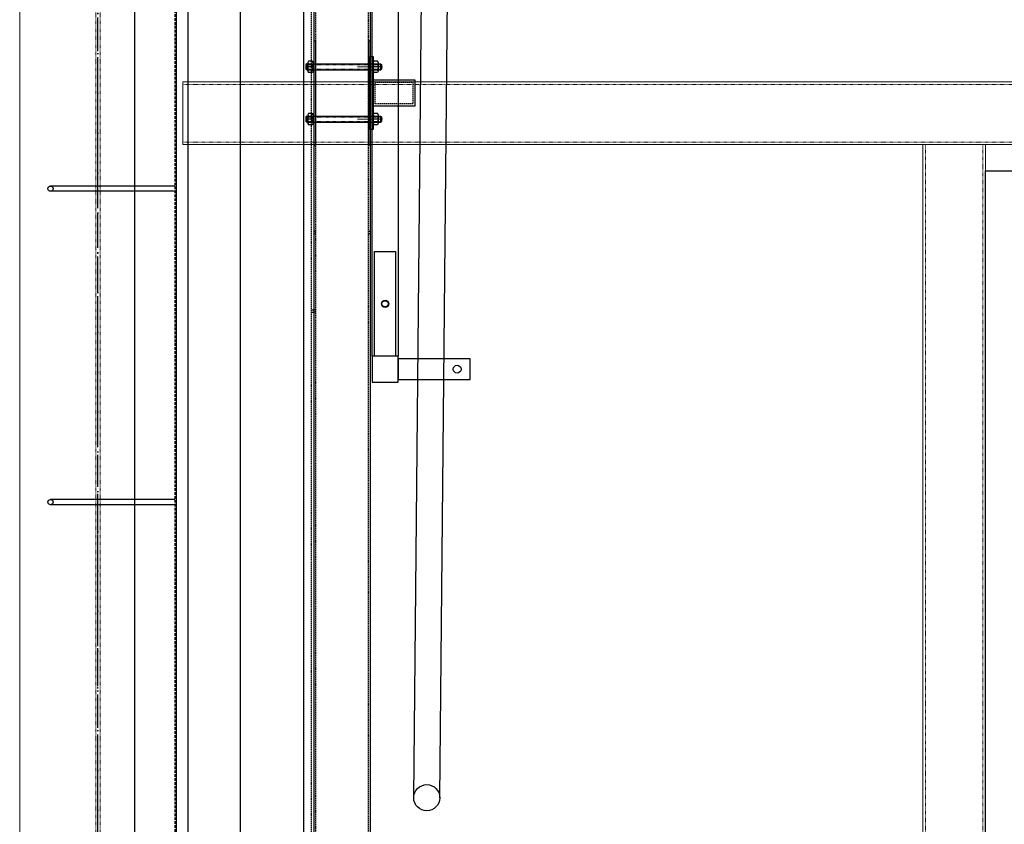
# Model space of a CAD drawing. Header units: centimetres. Extents: x 657501712 to 657529232, y 555122765 to 555182979.
# Tile 37 of 77: x 657505177 to 657505366, y 555123872 to 555124026. Entities that reach past the tile are written whole.
import ezdxf

# ---------------------------------------------------------------- set-up
doc = ezdxf.new("R2010")
doc.units = ezdxf.units.CM
doc.header["$LTSCALE"] = 0.1
for name, pattern in [('ZKZOK_PW_06_00_300$0$ACAD_ISO04W100', [30.5, 24, -3, 0.5, -3]), ('ZKZOK_PW_06_00_300$0$ACAD_ISO10W100', [18.5, 12, -3, 0.5, -3]), ('ZKZOK_PW_06_00_300$0$CENTER', [2, 1.25, -0.25, 0.25, -0.25]), ('ZKZOK_PW_06_00_300$0$DASHED', [0.75, 0.5, -0.25]), ('ZKZOK_PW_06_00_300$0$HIDDEN', [0.375, 0.25, -0.125]), ('ZKZOK_PW_06_00_300$0$Ukryty', [7.143750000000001, 4.7625, -2.38125])]:
    doc.linetypes.add(name, pattern=pattern)
for name, color, linetype in [('xrefs', 7, 'Continuous'), ('ZKZOK_PW_06_00_300$0$3-DIM', 4, 'Continuous'), ('ZKZOK_PW_06_00_300$0$A_GB_300L', 1, 'Continuous'), ('ZKZOK_PW_06_00_300$0$A_GB_320L', 1, 'Continuous'), ('ZKZOK_PW_06_00_300$0$G_GB_030L', 7, 'ZKZOK_PW_06_00_300$0$ACAD_ISO04W100'), ('ZKZOK_PW_06_00_300$0$HIDDEN', 6, 'ZKZOK_PW_06_00_300$0$HIDDEN'), ('ZKZOK_PW_06_00_300$0$LN-18', 1, 'Continuous'), ('ZKZOK_PW_06_00_300$0$PROFIEL', 2, 'Continuous'), ('ZKZOK_PW_06_00_300$0$S_GB_301L', 1, 'Continuous'), ('ZKZOK_PW_06_00_300$0$S_GB_302L', 2, 'Continuous')]:
    doc.layers.add(name, color=color, linetype=linetype)
for name, color, linetype, lineweight in [('ZKZOK_PW_06_00_300$0$_ukryte_', 1, 'ZKZOK_PW_06_00_300$0$Ukryty', 9), ('ZKZOK_PW_06_00_300$0$DIM', 1, 'Continuous', 15), ('ZKZOK_PW_06_00_300$0$S-BEAM', 3, 'Continuous', 9), ('ZKZOK_PW_06_00_300$0$S-COLS', 1, 'Continuous', 9), ('ZKZOK_PW_06_00_300$0$STAAL-50', 3, 'Continuous', 30)]:
    doc.layers.add(name, color=color, linetype=linetype, lineweight=lineweight)

# ---------------------------------------------------------------- blocks, each defined once
blk = doc.blocks.new('ZKZOK_PW_06_00_300$0$MOERV')
at = {"color": 253, "linetype": 'Continuous'}
for p, q in [((-0.6904921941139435, 0.7999991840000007), (-0.8852695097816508, 0.6880087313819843)), ((-0.8852695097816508, 0.6880087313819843), (-0.8852695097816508, 0.111990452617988)), ((-0.6904921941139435, 0), (-0.8852695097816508, 0.111990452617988)), ((0.6904921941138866, 0.7999991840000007), (-0.6904921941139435, 0.7999991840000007)), ((0.6904921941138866, 0), (-0.6904921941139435, 0)), ((-0.4426347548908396, 0.795537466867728), (-0.4426347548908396, 0.7999991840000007)), ((-0.4426347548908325, 0.6880087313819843), (-0.4426347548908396, 0.111990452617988)), ((0.4426347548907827, 0.111990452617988), (0.4426347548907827, 0.6880087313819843)), ((0.8852695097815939, 0.6880087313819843), (0.6904921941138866, 0.7999991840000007)), ((0.8852695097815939, 0.111990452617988), (0.6904921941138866, 0)), ((0.8852695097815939, 0.6880087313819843), (0.8852695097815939, 0.111990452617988))]:
    blk.add_line(p, q, dxfattribs=at)
at = {"color": 1, "linetype": 'ZKZOK_PW_06_00_300$0$CENTER', "ltscale": 10}
blk.add_line((0, 0.9709750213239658), (0, -0.1796677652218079), dxfattribs=at)
at = {"color": 253, "linetype": 'Continuous'}
for centre, radius, start, end in [((-0.6639521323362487, 0.3750186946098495), 0.3833329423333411, 54.73561031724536, 125.2643896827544), ((-0.6639521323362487, 0.4249804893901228), 0.3833329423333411, 234.7356103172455, 305.2643896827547), ((-2.842170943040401e-14, -0.7800446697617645), 1.533331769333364, 73.22134511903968, 106.7786548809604), ((-2.842170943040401e-14, 1.580043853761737), 1.533331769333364, 253.2213451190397, 286.7786548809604), ((0.6639521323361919, 0.3750186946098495), 0.3833329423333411, 54.73561031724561, 125.2643896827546), ((0.6639521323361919, 0.4249804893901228), 0.3833329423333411, 234.7356103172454, 305.2643896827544)]:
    blk.add_arc(centre, radius, start, end, dxfattribs=at)
blk = doc.blocks.new('ZKZOK_PW_06_00_300$0$$M12')
at = {"layer": 'ZKZOK_PW_06_00_300$0$3-DIM', "xscale": 12.183262, "yscale": 12.183262, "zscale": 12.183262}
blk.add_blockref('ZKZOK_PW_06_00_300$0$MOERV', (0, 0), dxfattribs=at)
blk = doc.blocks.new('ZKZOK_PW_06_00_300$0$A$C4D9555CE')
at = {"layer": 'ZKZOK_PW_06_00_300$0$DIM', "color": 8}
for p, q in [((-112.7476077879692, -3121.027560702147), (-65.16027150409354, -3121.027560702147)), ((-112.7476077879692, -3121.027560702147), (-65.16027150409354, -3121.027560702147)), ((-112.7476077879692, -3220.9263582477), (-65.16027150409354, -3220.9263582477)), ((-112.7476077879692, -3220.9263582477), (-65.16027150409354, -3220.9263582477)), ((-112.7476077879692, -3220.9263582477), (-65.16027150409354, -3220.9263582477)), ((-112.7476077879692, -3220.9263582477), (-65.16027150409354, -3220.9263582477))]:
    blk.add_line(p, q, dxfattribs=at)
at = {"layer": 'ZKZOK_PW_06_00_300$0$HIDDEN', "color": 8, "ltscale": 0.4760741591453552}
for p, q in [((-201.5829048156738, -3586.270630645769), (-196.5829048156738, -3586.270630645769)), ((-201.5829048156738, -3586.270630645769), (-196.5829048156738, -3586.270630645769)), ((-201.5829048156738, -3590.370630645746), (-196.5829048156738, -3590.370630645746)), ((-201.5829048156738, -3590.370630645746), (-196.5829048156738, -3590.370630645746))]:
    blk.add_line(p, q, dxfattribs=at)
at = {"layer": 'ZKZOK_PW_06_00_300$0$HIDDEN', "color": 8, "ltscale": 0.2856044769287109}
for p, q in [((-193.5829048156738, -3586.270630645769), (-196.5829048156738, -3586.270630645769)), ((-193.5829048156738, -3586.270630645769), (-196.5829048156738, -3586.270630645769)), ((-193.5829048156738, -3590.370630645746), (-196.5829048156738, -3590.370630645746)), ((-193.5829048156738, -3590.370630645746), (-196.5829048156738, -3590.370630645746))]:
    blk.add_line(p, q, dxfattribs=at)
at = {"layer": 'ZKZOK_PW_06_00_300$0$LN-18', "color": 8}
for p, q in [((-210.1252553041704, -3115.305480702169), (-211.9563209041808, -3116.449896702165)), ((-210.1252553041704, -3115.305480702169), (-211.9563209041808, -3116.449896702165)), ((-211.9563209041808, -3116.449896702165), (-211.9563209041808, -3125.605224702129)), ((-211.9563209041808, -3116.449896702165), (-211.9563209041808, -3125.605224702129)), ((-210.1252553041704, -3126.749640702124), (-211.9563209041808, -3125.605224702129)), ((-210.1252553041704, -3126.749640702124), (-211.9563209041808, -3125.605224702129)), ((-210.1252553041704, -3115.305480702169), (-68.8069690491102, -3115.305480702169)), ((-210.1252553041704, -3115.305480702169), (-210.1252553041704, -3126.749640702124)), ((-210.1252553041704, -3115.305480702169), (-68.8069690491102, -3115.305480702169)), ((-210.1252553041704, -3115.305480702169), (-210.1252553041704, -3126.749640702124)), ((-210.1252553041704, -3126.749640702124), (-68.8069690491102, -3126.749640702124)), ((-210.1252553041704, -3126.749640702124), (-68.8069690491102, -3126.749640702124)), ((-68.8069690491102, -3115.305480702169), (-68.8069690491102, -3126.749640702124)), ((-68.8069690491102, -3115.305480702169), (-66.97590344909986, -3116.449896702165)), ((-68.8069690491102, -3115.305480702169), (-68.8069690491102, -3126.749640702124)), ((-68.8069690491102, -3115.305480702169), (-66.97590344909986, -3116.449896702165)), ((-68.8069690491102, -3126.749640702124), (-66.97590344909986, -3125.605224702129)), ((-68.8069690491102, -3126.749640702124), (-66.97590344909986, -3125.605224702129)), ((-66.97590344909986, -3116.449896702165), (-66.97590344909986, -3125.605224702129)), ((-66.97590344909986, -3116.449896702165), (-66.97590344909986, -3125.605224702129)), ((-210.1252553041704, -3215.204278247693), (-211.9563209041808, -3216.348694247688)), ((-210.1252553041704, -3215.204278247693), (-211.9563209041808, -3216.348694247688)), ((-211.9563209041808, -3216.348694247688), (-211.9563209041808, -3225.504022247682)), ((-211.9563209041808, -3216.348694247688), (-211.9563209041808, -3225.504022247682)), ((-210.1252553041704, -3215.204278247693), (-68.8069690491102, -3215.204278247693)), ((-210.1252553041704, -3215.204278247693), (-210.1252553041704, -3226.648438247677)), ((-210.1252553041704, -3215.204278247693), (-68.8069690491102, -3215.204278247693)), ((-210.1252553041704, -3215.204278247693), (-210.1252553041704, -3226.648438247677)), ((-68.8069690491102, -3215.204278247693), (-68.8069690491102, -3226.648438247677)), ((-68.8069690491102, -3215.204278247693), (-66.97590344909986, -3216.348694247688)), ((-68.8069690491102, -3215.204278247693), (-68.8069690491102, -3226.648438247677)), ((-68.8069690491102, -3215.204278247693), (-66.97590344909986, -3216.348694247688)), ((-66.97590344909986, -3216.348694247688), (-66.97590344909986, -3225.504022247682)), ((-66.97590344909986, -3216.348694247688), (-66.97590344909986, -3225.504022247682)), ((-210.1252553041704, -3226.648438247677), (-211.9563209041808, -3225.504022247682)), ((-210.1252553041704, -3226.648438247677), (-211.9563209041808, -3225.504022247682)), ((-210.1252553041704, -3226.648438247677), (-68.8069690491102, -3226.648438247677)), ((-210.1252553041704, -3226.648438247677), (-68.8069690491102, -3226.648438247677)), ((-68.8069690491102, -3226.648438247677), (-66.97590344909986, -3225.504022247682)), ((-68.8069690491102, -3226.648438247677), (-66.97590344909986, -3225.504022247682))]:
    blk.add_line(p, q, dxfattribs=at)
at = {"layer": 'ZKZOK_PW_06_00_300$0$LN-18', "color": 8, "linetype": 'ZKZOK_PW_06_00_300$0$DASHED'}
for p, q in [((-210.1252553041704, -3116.449896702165), (-66.97590344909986, -3116.449896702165)), ((-210.1252553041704, -3116.449896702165), (-66.97590344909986, -3116.449896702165)), ((-210.1252553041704, -3125.605224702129), (-66.97590344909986, -3125.605224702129)), ((-210.1252553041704, -3125.605224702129), (-66.97590344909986, -3125.605224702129)), ((-210.1252553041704, -3216.348694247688), (-66.97590344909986, -3216.348694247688)), ((-210.1252553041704, -3216.348694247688), (-66.97590344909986, -3216.348694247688)), ((-210.1252553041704, -3225.504022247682), (-66.97590344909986, -3225.504022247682)), ((-210.1252553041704, -3225.504022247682), (-66.97590344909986, -3225.504022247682))]:
    blk.add_line(p, q, dxfattribs=at)
at = {"layer": 'ZKZOK_PW_06_00_300$0$S_GB_301L', "color": 8, "linetype": 'ZKZOK_PW_06_00_300$0$HIDDEN', "ltscale": 100}
for p, q in [((-193.5829048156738, -107.3846306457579), (-193.5829048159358, -5139.406997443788)), ((-193.5829048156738, -107.3846306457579), (-193.5829048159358, -5139.406997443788)), ((-91.58290481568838, -5139.40699744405), (-91.5829048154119, -107.3846306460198)), ((-91.58290481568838, -5139.40699744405), (-91.5829048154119, -107.3846306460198)), ((-201.5829048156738, -124.3846306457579), (-201.5829048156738, -5165.40699744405)), ((-201.5829048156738, -124.3846306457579), (-201.5829048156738, -5165.40699744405)), ((-193.5829048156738, -3436.270630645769), (-196.5829048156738, -3436.270630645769)), ((-193.5829048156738, -3436.270630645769), (-196.5829048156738, -3436.270630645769)), ((-193.5829048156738, -3440.370630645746), (-196.5829048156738, -3440.370630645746)), ((-193.5829048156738, -3440.370630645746), (-196.5829048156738, -3440.370630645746)), ((-88.58290481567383, -3436.270630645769), (-91.58290481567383, -3436.270630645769)), ((-88.58290481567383, -3436.270630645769), (-91.58290481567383, -3436.270630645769)), ((-88.58290481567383, -3440.370630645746), (-91.58290481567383, -3440.370630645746)), ((-88.58290481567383, -3440.370630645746), (-91.58290481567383, -3440.370630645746))]:
    blk.add_line(p, q, dxfattribs=at)
blk.add_lwpolyline([(-6.747607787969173, -3192.027560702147), (-78.74760778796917, -3192.027560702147), (-78.74760778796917, -3150.027560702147), (-6.747607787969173, -3150.027560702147)], close=True, dxfattribs=at)
blk.add_lwpolyline([(-6.747607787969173, -3192.027560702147), (-78.74760778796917, -3192.027560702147), (-78.74760778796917, -3150.027560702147), (-6.747607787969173, -3150.027560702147)], close=True, dxfattribs=at)
at = {"layer": 'ZKZOK_PW_06_00_300$0$S_GB_302L', "color": 8}
for p, q in [((-216.5829048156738, -101.3846306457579), (-216.5829048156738, -5165.40699744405)), ((-216.5829048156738, -101.3846306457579), (-216.5829048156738, -5165.40699744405)), ((-196.5829048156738, -101.3846306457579), (-196.5829048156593, -5148.361981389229)), ((-196.5829048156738, -101.3846306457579), (-196.5829048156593, -5148.361981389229)), ((-437, -5290.415705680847), (-437, -264.2017488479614)), ((-437, -5290.415705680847), (-437, -264.2017478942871)), ((-336.9999990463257, -5290.415705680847), (-337, -264.2017488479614)), ((-336.9999990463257, -5290.415705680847), (-337, -264.2017488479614)), ((-84.99999904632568, -3674.630148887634), (-85, -306.194149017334)), ((-84.99999809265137, -3674.630148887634), (-84.99999904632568, -306.194149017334)), ((-35, -306.1941480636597), (-34.99999904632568, -3674.630148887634)), ((-34.99999904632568, -306.1941471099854), (-34.99999809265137, -3674.630148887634)), ((-88.582904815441, -348.3846306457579), (-88.58290481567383, -4871.820630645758)), ((-88.582904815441, -348.3846306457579), (-88.58290481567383, -4871.820630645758)), ((-5.168225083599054, -4519.911458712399), (20.50417432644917, -1900.80587938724)), ((-5.16822508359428, -4519.911458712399), (20.50417432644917, -1900.80587938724)), ((44.83026733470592, -4520.308039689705), (70.50189585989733, -1901.283206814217)), ((44.8302673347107, -4520.308039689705), (70.50189585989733, -1901.283206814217)), ((-196.5829048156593, -3071.027560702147), (-193.5829048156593, -3071.027560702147)), ((-196.5829048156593, -3071.027560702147), (-193.5829048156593, -3071.027560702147)), ((-193.5829048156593, -3071.027560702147), (-193.5829048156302, -3271.027560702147)), ((-193.5829048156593, -3071.027560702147), (-193.5829048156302, -3271.027560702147)), ((-91.58290481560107, -3071.027560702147), (-91.58290481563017, -3271.027560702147)), ((-88.58290481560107, -3071.027560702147), (-91.58290481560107, -3071.027560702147)), ((-91.58290481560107, -3071.027560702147), (-91.58290481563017, -3271.027560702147)), ((-88.58290481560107, -3071.027560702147), (-91.58290481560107, -3071.027560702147)), ((-79.99999904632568, -3474.630148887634), (-40, -3474.630148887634)), ((-79.99999904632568, -3674.630148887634), (-79.99999904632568, -3474.630148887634)), ((-79.99999809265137, -3474.630148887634), (-39.99999904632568, -3474.63014793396)), ((-79.99999809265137, -3674.630148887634), (-79.99999809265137, -3474.630148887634)), ((-40, -3474.630148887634), (-40, -3674.630148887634)), ((-39.99999904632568, -3474.63014793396), (-40, -3674.630148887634)), ((-34.99999904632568, -3674.630148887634), (-84.99999904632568, -3674.630148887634)), ((-34.99999904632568, -3674.630148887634), (-84.99999904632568, -3674.630148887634)), ((-84.99999904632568, -3674.630148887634), (-85, -3724.630148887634)), ((-34.99999809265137, -3674.630148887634), (-84.99999809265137, -3674.630148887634)), ((-34.99999809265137, -3674.630148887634), (-84.99999809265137, -3674.630148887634)), ((-84.99999809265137, -3674.630148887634), (-85, -3724.630148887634)), ((-40, -3674.630148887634), (-79.99999904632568, -3674.630148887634)), ((-40, -3674.630148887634), (-79.99999809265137, -3674.630148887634)), ((-34.99999904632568, -3724.630148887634), (-34.99999904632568, -3674.630148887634)), ((-34.99999904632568, -3724.630148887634), (-34.99999809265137, -3674.630148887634)), ((102.9999990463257, -3679.630148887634), (-35, -3679.630148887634)), ((-35, -3679.630148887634), (-34.99999904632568, -3719.630148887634)), ((102.9999990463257, -3679.630148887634), (-34.99999904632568, -3679.630148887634)), ((-34.99999904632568, -3679.630148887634), (-34.99999809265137, -3719.630148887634)), ((103.0000009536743, -3719.63014793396), (102.9999990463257, -3679.630148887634)), ((103.0000009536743, -3719.630146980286), (102.9999990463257, -3679.630148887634)), ((-85, -3724.630148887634), (-34.99999904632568, -3724.630148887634)), ((-85, -3724.630148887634), (-34.99999904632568, -3724.630148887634)), ((-34.99999904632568, -3719.630148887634), (103.0000009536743, -3719.63014793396)), ((-34.99999809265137, -3719.630148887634), (103.0000009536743, -3719.630146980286))]:
    blk.add_line(p, q, dxfattribs=at)
for points in [[(-82.74760778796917, -3241.027560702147), (-88.75564040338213, -3241.027560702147), (-88.75564040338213, -3101.027560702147), (-82.74760778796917, -3101.027560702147)], [(-82.74760778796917, -3241.027560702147), (-88.75564040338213, -3241.027560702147), (-88.75564040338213, -3101.027560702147), (-82.74760778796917, -3101.027560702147)], [(-2.747607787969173, -3196.027560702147), (-82.74760778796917, -3196.027560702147), (-82.74760778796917, -3146.027560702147), (-2.747607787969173, -3146.027560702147)], [(-2.747607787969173, -3196.027560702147), (-82.74760778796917, -3196.027560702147), (-82.74760778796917, -3146.027560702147), (-2.747607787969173, -3146.027560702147)]]:
    blk.add_lwpolyline(points, close=True, dxfattribs=at)
for centre, radius in [((-59.99999904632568, -3574.630149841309), 7), ((-59.99999713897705, -3574.630150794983), 7), ((-59.99999904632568, -3574.630149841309), 6), ((-59.99999713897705, -3574.630150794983), 6), ((78, -3699.630149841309), 7.5), ((78, -3699.630149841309), 7.5), ((19.8316976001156, -4520.035476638), 25), ((19.83169760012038, -4520.035476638), 25)]:
    blk.add_circle(centre, radius, dxfattribs=at)
at = {"layer": 'ZKZOK_PW_06_00_300$0$STAAL-50', "color": 8}
for p, q in [((-196.5829048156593, -3071.027560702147), (-196.5829048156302, -3271.027560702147)), ((-196.5829048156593, -3071.027560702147), (-196.5829048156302, -3271.027560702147)), ((-88.58290481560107, -3071.027560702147), (-88.58290481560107, -3271.027560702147)), ((-88.58290481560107, -3071.027560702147), (-88.58290481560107, -3271.027560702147)), ((-196.5829048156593, -3271.027560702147), (-193.5829048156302, -3271.027560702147)), ((-196.5829048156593, -3271.027560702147), (-193.5829048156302, -3271.027560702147)), ((-88.58290481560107, -3271.027560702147), (-91.58290481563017, -3271.027560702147)), ((-88.58290481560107, -3271.027560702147), (-91.58290481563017, -3271.027560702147))]:
    blk.add_line(p, q, dxfattribs=at)
at = {"layer": 'ZKZOK_PW_06_00_300$0$PROFIEL', "color": 8, "ltscale": 10, "extrusion": (0, 0, -1), "zscale": -1, "rotation": 90}
for p in [(207.821042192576, -3121.027560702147), (207.821042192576, -3121.027560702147), (82.74760778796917, -3121.027560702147), (82.74760778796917, -3121.027560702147), (207.821042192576, -3220.926358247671), (207.821042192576, -3220.926358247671), (82.74760778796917, -3220.9263582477), (82.74760778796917, -3220.9263582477)]:
    blk.add_blockref('ZKZOK_PW_06_00_300$0$$M12', p, dxfattribs=at)
blk = doc.blocks.new('wer')
at = {"layer": 'ZKZOK_PW_06_00_300$0$_ukryte_', "color": 251}
for p, q in [((-25404.2755317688, 6050.000288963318), (-25404.2755317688, 450.0002880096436)), ((-25395.7755317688, 6050.000290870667), (-25395.7755317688, 450.0002880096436)), ((-23815.0255317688, 400.0002889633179), (-23815.0255317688, 2050.306891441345)), ((-23705.0255317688, 400.0002908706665), (-23705.02553272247, 2050.306891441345))]:
    blk.add_line(p, q, dxfattribs=at)
at = {"layer": 'ZKZOK_PW_06_00_300$0$A_GB_320L', "color": 251}
blk.add_lwpolyline([(-23700.02553272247, 2000.000279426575), (-22700.02553272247, 2000.000281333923), (-22700.0255317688, 0.0002832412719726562), (-23700.0255317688, 0.0002832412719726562)], close=True, dxfattribs=at)
at = {"layer": 'ZKZOK_PW_06_00_300$0$G_GB_030L', "color": 251, "linetype": 'ZKZOK_PW_06_00_300$0$ACAD_ISO10W100', "ltscale": 50}
for p, q in [((-25400.02553272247, -7945.887768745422), (-25400.02553367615, 12344.07594203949)), ((-25400.0255317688, -7945.887768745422), (-25400.02553367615, 12344.07594299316))]:
    blk.add_line(p, q, dxfattribs=at)
at = {"layer": 'ZKZOK_PW_06_00_300$0$G_GB_030L', "color": 251, "ltscale": 25}
blk.add_line((-25400.02464866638, -2722.439172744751), (-25400.02464866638, 9281.89830493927), dxfattribs=at)
at = {"layer": 'ZKZOK_PW_06_00_300$0$S-BEAM', "color": 251}
for p, q in [((-21312.72553253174, 2170.306889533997), (-25237.32553100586, 2170.30689239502)), ((-25237.32553100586, 2160.306889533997), (-25237.32553100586, 2170.30689239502)), ((-25237.32553100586, 2060.306889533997), (-25237.32553100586, 2160.306889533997)), ((-25237.32553100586, 2050.306889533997), (-25237.32553100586, 2060.306889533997)), ((-25237.32553100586, 2050.306889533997), (-21312.72553253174, 2050.306891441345))]:
    blk.add_line(p, q, dxfattribs=at)
at = {"layer": 'ZKZOK_PW_06_00_300$0$S-BEAM', "color": 251, "linetype": 'ZKZOK_PW_06_00_300$0$HIDDEN'}
for p, q in [((-21312.72553253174, 2165.306891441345), (-25237.32553195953, 2165.306891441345)), ((-21312.72553157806, 2055.306889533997), (-25237.32553100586, 2055.306889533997))]:
    blk.add_line(p, q, dxfattribs=at)
at = {"layer": 'ZKZOK_PW_06_00_300$0$S-COLS', "color": 251}
for p, q in [((-25550.0255317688, 6050.000291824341), (-25550.0255317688, 450.0002889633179)), ((-25250.0255317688, 6050.000290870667), (-25250.02553272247, 450.0002889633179)), ((-23820.0255317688, 2050.306889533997), (-23820.0255317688, 400.0002889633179)), ((-23700.0255317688, 400.0002880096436), (-23700.0255317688, 2050.306889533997))]:
    blk.add_line(p, q, dxfattribs=at)
at = {"layer": 'ZKZOK_PW_06_00_300$0$S_GB_301L', "color": 251, "ltscale": 20}
for p, q in [((-25330.02553367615, 5000.000001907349), (-25330.0255355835, -79.99999809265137)), ((-25330.02553272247, 5000.000001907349), (-25330.0255355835, -79.99999809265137)), ((-25253.02553462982, 1971.087769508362), (-25491.02553367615, 1971.087769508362)), ((-25253.02553462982, 1971.087769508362), (-25491.02553367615, 1971.087770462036)), ((-25253.02553367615, 1961.087769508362), (-25491.0255355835, 1961.087769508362)), ((-25253.0255317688, 1961.087769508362), (-25491.0255355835, 1961.087769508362)), ((-25253.02553367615, 1371.087769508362), (-25491.02553367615, 1371.087770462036)), ((-25253.0255317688, 1371.087769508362), (-25491.02553367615, 1371.08777141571)), ((-25253.02553462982, 1361.087770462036), (-25491.02553367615, 1361.087770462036)), ((-25253.02553367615, 1361.08777141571), (-25491.02553272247, 1361.08777141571))]:
    blk.add_line(p, q, dxfattribs=at)
at = {"layer": 'ZKZOK_PW_06_00_300$0$S_GB_301L', "color": 251, "linetype": 'ZKZOK_PW_06_00_300$0$DASHED', "ltscale": 100}
blk.add_line((-25253.02553462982, 5000.000001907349), (-25253.02553367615, -0.1058006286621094), dxfattribs=at)
blk.add_line((-25253.02553462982, 5000.000001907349), (-25253.02553367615, -0.1058006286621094), dxfattribs=at)
at = {"layer": 'ZKZOK_PW_06_00_300$0$S_GB_301L', "color": 251, "ltscale": 20}
for centre in [(-25491.02553367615, 1966.087770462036), (-25491.02553367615, 1966.08777141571), (-25491.02553367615, 1366.087769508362), (-25491.02553367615, 1366.087769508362)]:
    blk.add_circle(centre, 5, dxfattribs=at)
at = {"layer": 'ZKZOK_PW_06_00_300$0$S_GB_302L', "color": 251}
blk.add_line((-25250.0255355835, 5000.000001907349), (-25250.0255355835, 1.9073486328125e-06), dxfattribs=at)
blk.add_line((-25250.0255355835, 5000.000001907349), (-25250.0255355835, 1.9073486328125e-06), dxfattribs=at)
at = {"layer": 'ZKZOK_PW_06_00_300$0$A_GB_300L', "color": 251}
blk.add_blockref('ZKZOK_PW_06_00_300$0$A$C4D9555CE', (-24790.0255355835, 5320.201751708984), dxfattribs=at)

msp = doc.modelspace()

# ---------------------------------------------------------------- block references
at = {"layer": 'xrefs', "xscale": 0.1, "yscale": 0.1, "zscale": 0.1}
msp.add_blockref('wer', (657507732.19427, 555123796.7207938), dxfattribs=at)

doc.saveas('drawing.dxf')
